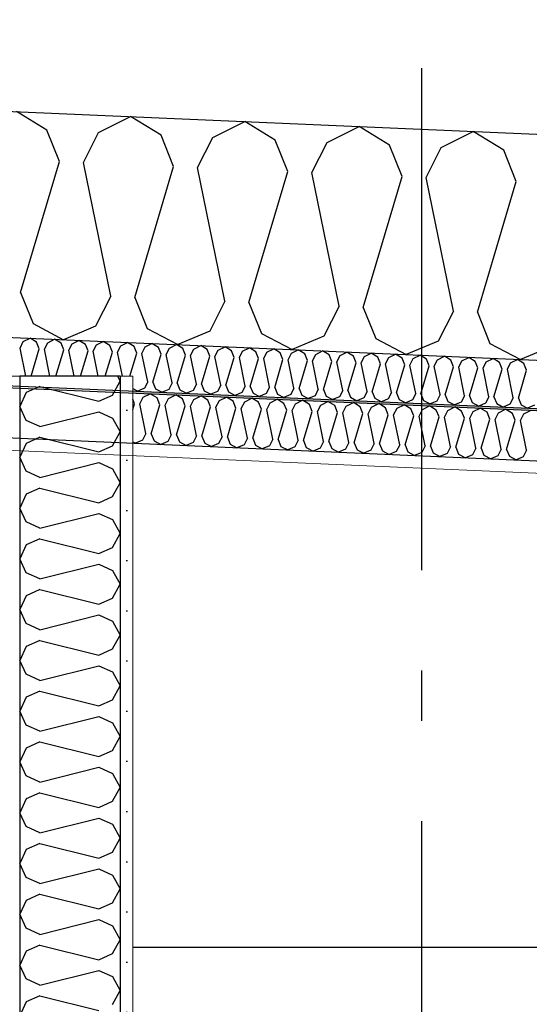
# Model space of a CAD drawing. Header units: millimetres. Extents: x -82116 to -59247, y -2070 to 13065.
# Tile 42 of 73: x -67873 to -67366, y 6183 to 7164. Entities that reach past the tile are written whole.
import ezdxf
from ezdxf.enums import TextEntityAlignment as Align

# ---------------------------------------------------------------- set-up
doc = ezdxf.new("R2010")
doc.units = ezdxf.units.MM
doc.header["$LTSCALE"] = 0.5
doc.header["$MEASUREMENT"] = 0
doc.linetypes.add('Akselinje', pattern=[1500, 1000, -200, 100, -200])
doc.linetypes.add('PLINE', pattern=[0])
for name, color, linetype in [('232- Ikke-bærende yttervegger', 7, 'Continuous'), ('242- Ikke-bærende innervegger (Skravur)(Nye konstruksjoner)', 7, 'Continuous'), ('242- Ikke-bærende innervegger(Nye konstruksjoner)', 7, 'Continuous'), ('256- Faste himlinger og overflatebehandling (Skravur)(Nye konstruksjoner)', 7, 'Continuous'), ('256- Faste himlinger og overflatebehandling(Nye konstruksjoner)', 7, 'Continuous'), ('261- Primærkonstruksjon (tak)', 7, 'Continuous'), ('261- Primærkonstruksjon (tak) (Skravur)', 7, 'Continuous'), ('82-- Modullinjer', 7, 'Continuous')]:
    doc.layers.add(name, color=color, linetype=linetype)
doc.layers.add('236- Innvendig kledning og overflate(Nye konstruksjoner)', color=7, linetype='Continuous', lineweight=0)
doc.styles.add('GENERATED_STYLE_1', font='arial.ttf')

# ---------------------------------------------------------------- blocks, each defined once
blk = doc.blocks.new('*X8')
at = {"layer": '261- Primærkonstruksjon (tak) (Skravur)', "linetype": 'PLINE'}
for p, q in [((-67846.16, 7053.7), (-67876.46, 7072.39)), ((-67794.56, 7051.45), (-67762.75, 7067.42)), ((-67732.45, 7048.74), (-67762.75, 7067.42)), ((-67680.85, 7046.48), (-67649.04, 7062.46)), ((-67618.74, 7043.77), (-67649.04, 7062.46)), ((-67833.64, 7022.65), (-67846.16, 7053.7)), ((-67567.14, 7041.52), (-67535.33, 7057.49)), ((-67505.03, 7038.81), (-67535.33, 7057.49)), ((-67809.75, 7021.6), (-67794.56, 7051.45)), ((-67719.93, 7017.68), (-67732.45, 7048.74)), ((-67696.04, 7016.64), (-67680.85, 7046.48)), ((-67606.22, 7012.72), (-67618.74, 7043.77)), ((-67453.43, 7036.55), (-67421.62, 7052.53)), ((-67391.32, 7033.84), (-67421.62, 7052.53)), ((-67582.33, 7011.67), (-67567.14, 7041.52)), ((-67492.51, 7007.75), (-67505.03, 7038.81)), ((-67468.62, 7006.71), (-67453.43, 7036.55)), ((-67378.8, 7002.79), (-67391.32, 7033.84)), ((-67872.36, 6892.23), (-67833.64, 7022.65)), ((-67782.54, 6888.3), (-67809.75, 7021.6)), ((-67758.65, 6887.26), (-67719.93, 7017.68)), ((-67668.83, 6883.34), (-67696.04, 7016.64)), ((-67644.94, 6882.3), (-67606.22, 7012.72)), ((-67555.12, 6878.37), (-67582.33, 7011.67)), ((-67531.23, 6877.33), (-67492.51, 7007.75)), ((-67441.41, 6873.41), (-67468.62, 7006.71)), ((-67417.52, 6872.37), (-67378.8, 7002.79)), ((-67872.36, 6892.23), (-67859.83, 6861.17)), ((-67782.54, 6888.3), (-67797.73, 6858.46)), ((-67758.65, 6887.26), (-67746.12, 6856.21)), ((-67668.83, 6883.34), (-67684.02, 6853.49)), ((-67644.94, 6882.3), (-67632.41, 6851.24)), ((-67555.12, 6878.37), (-67570.31, 6848.53)), ((-67531.23, 6877.33), (-67518.7, 6846.28)), ((-67441.41, 6873.41), (-67456.6, 6843.56)), ((-67417.52, 6872.37), (-67404.99, 6841.31)), ((-67859.83, 6861.17), (-67829.42, 6845.12)), ((-67797.73, 6858.46), (-67829.42, 6845.12)), ((-67746.12, 6856.21), (-67715.71, 6840.15)), ((-67684.02, 6853.49), (-67715.71, 6840.15)), ((-67632.41, 6851.24), (-67602, 6835.19)), ((-67570.31, 6848.53), (-67602, 6835.19)), ((-67518.7, 6846.28), (-67488.29, 6830.22)), ((-67456.6, 6843.56), (-67488.29, 6830.22)), ((-67404.99, 6841.31), (-67374.58, 6825.26)), ((-67342.89, 6838.6), (-67374.58, 6825.26))]:
    blk.add_line(p, q, dxfattribs=at)
blk = doc.blocks.new('*X18')
at = {"layer": '256- Faste himlinger og overflatebehandling (Skravur)(Nye konstruksjoner)', "linetype": 'PLINE'}
for p, q in [((-67750.23, 6787.76), (-67743.16, 6791.31)), ((-67736.43, 6787.15), (-67743.16, 6791.31)), ((-67724.96, 6786.65), (-67717.89, 6790.2)), ((-67711.16, 6786.05), (-67717.89, 6790.2)), ((-67699.69, 6785.55), (-67692.62, 6789.1)), ((-67685.89, 6784.95), (-67692.62, 6789.1)), ((-67674.42, 6784.45), (-67667.35, 6788)), ((-67660.62, 6783.84), (-67667.35, 6788)), ((-67758.91, 6781.35), (-67760.66, 6785.69)), ((-67760.66, 6775.47), (-67758.91, 6781.35)), ((-67753.6, 6781.12), (-67750.23, 6787.76)), ((-67747.56, 6751.5), (-67753.6, 6781.12)), ((-67742.25, 6751.27), (-67733.64, 6780.25)), ((-67733.64, 6780.25), (-67736.43, 6787.15)), ((-67728.33, 6780.02), (-67724.96, 6786.65)), ((-67722.29, 6750.4), (-67728.33, 6780.02)), ((-67716.98, 6750.17), (-67708.37, 6779.15)), ((-67708.37, 6779.15), (-67711.16, 6786.05)), ((-67703.07, 6778.92), (-67699.69, 6785.55)), ((-67697.02, 6749.29), (-67703.07, 6778.92)), ((-67691.71, 6749.06), (-67683.11, 6778.05)), ((-67683.11, 6778.05), (-67685.89, 6784.95)), ((-67677.8, 6777.81), (-67674.42, 6784.45)), ((-67657.84, 6776.94), (-67660.62, 6783.84)), ((-67652.53, 6776.71), (-67649.15, 6783.34)), ((-67649.15, 6783.34), (-67642.08, 6786.89)), ((-67635.35, 6782.74), (-67642.08, 6786.89)), ((-67632.57, 6775.84), (-67635.35, 6782.74)), ((-67627.26, 6775.61), (-67623.88, 6782.24)), ((-67623.88, 6782.24), (-67616.82, 6785.79)), ((-67610.08, 6781.64), (-67616.82, 6785.79)), ((-67607.3, 6774.74), (-67610.08, 6781.64)), ((-67601.99, 6774.5), (-67598.62, 6781.14)), ((-67598.62, 6781.14), (-67591.55, 6784.69)), ((-67584.81, 6780.53), (-67591.55, 6784.69)), ((-67582.03, 6773.63), (-67584.81, 6780.53)), ((-67576.72, 6773.4), (-67573.35, 6780.03)), ((-67573.35, 6780.03), (-67566.28, 6783.58)), ((-67559.55, 6779.43), (-67566.28, 6783.58)), ((-67556.76, 6772.53), (-67559.55, 6779.43)), ((-67551.45, 6772.3), (-67548.08, 6778.93)), ((-67548.08, 6778.93), (-67541.01, 6782.48)), ((-67534.28, 6778.33), (-67541.01, 6782.48)), ((-67531.49, 6771.43), (-67534.28, 6778.33)), ((-67522.81, 6777.83), (-67515.74, 6781.38)), ((-67509.01, 6777.22), (-67515.74, 6781.38)), ((-67497.54, 6776.72), (-67490.47, 6780.27)), ((-67483.74, 6776.12), (-67490.47, 6780.27)), ((-67472.27, 6775.62), (-67465.2, 6779.17)), ((-67458.47, 6775.02), (-67465.2, 6779.17)), ((-67447, 6774.52), (-67439.93, 6778.07)), ((-67433.2, 6773.91), (-67439.93, 6778.07)), ((-67671.75, 6748.19), (-67677.8, 6777.81)), ((-67666.44, 6747.96), (-67657.84, 6776.94)), ((-67646.48, 6747.09), (-67652.53, 6776.71)), ((-67641.17, 6746.86), (-67632.57, 6775.84)), ((-67621.21, 6745.98), (-67627.26, 6775.61)), ((-67615.9, 6745.75), (-67607.3, 6774.74)), ((-67595.94, 6744.88), (-67601.99, 6774.5)), ((-67590.64, 6744.65), (-67582.03, 6773.63)), ((-67570.68, 6743.78), (-67576.72, 6773.4)), ((-67565.37, 6743.55), (-67556.76, 6772.53)), ((-67545.41, 6742.67), (-67551.45, 6772.3)), ((-67540.1, 6742.44), (-67531.49, 6771.43)), ((-67526.18, 6771.19), (-67522.81, 6777.83)), ((-67520.14, 6741.57), (-67526.18, 6771.19)), ((-67514.83, 6741.34), (-67506.22, 6770.32)), ((-67506.22, 6770.32), (-67509.01, 6777.22)), ((-67500.91, 6770.09), (-67497.54, 6776.72)), ((-67494.87, 6740.47), (-67500.91, 6770.09)), ((-67489.56, 6740.24), (-67480.95, 6769.22)), ((-67480.95, 6769.22), (-67483.74, 6776.12)), ((-67475.65, 6768.99), (-67472.27, 6775.62)), ((-67469.6, 6739.37), (-67475.65, 6768.99)), ((-67455.69, 6768.12), (-67458.47, 6775.02)), ((-67450.38, 6767.88), (-67447, 6774.52)), ((-67430.42, 6767.01), (-67433.2, 6773.91)), ((-67425.11, 6766.78), (-67421.73, 6773.41)), ((-67421.73, 6773.41), (-67414.66, 6776.96)), ((-67407.93, 6772.81), (-67414.66, 6776.96)), ((-67405.15, 6765.91), (-67407.93, 6772.81)), ((-67399.84, 6765.68), (-67396.46, 6772.31)), ((-67396.46, 6772.31), (-67389.4, 6775.86)), ((-67382.66, 6771.71), (-67389.4, 6775.86)), ((-67379.88, 6764.81), (-67382.66, 6771.71)), ((-67374.57, 6764.57), (-67371.2, 6771.21)), ((-67371.2, 6771.21), (-67364.13, 6774.76)), ((-67464.29, 6739.13), (-67455.69, 6768.12)), ((-67444.33, 6738.26), (-67450.38, 6767.88)), ((-67439.02, 6738.03), (-67430.42, 6767.01)), ((-67419.06, 6737.16), (-67425.11, 6766.78)), ((-67413.75, 6736.93), (-67405.15, 6765.91)), ((-67393.79, 6736.06), (-67399.84, 6765.68)), ((-67388.48, 6735.82), (-67379.88, 6764.81)), ((-67368.52, 6734.95), (-67374.57, 6764.57)), ((-67747.56, 6751.5), (-67750.93, 6744.87)), ((-67742.25, 6751.27), (-67739.46, 6744.37)), ((-67722.29, 6750.4), (-67725.66, 6743.77)), ((-67716.98, 6750.17), (-67714.2, 6743.26)), ((-67697.02, 6749.29), (-67700.39, 6742.66)), ((-67691.71, 6749.06), (-67688.93, 6742.16)), ((-67760.66, 6743.32), (-67757.98, 6741.9)), ((-67750.93, 6744.87), (-67757.98, 6741.9)), ((-67739.46, 6744.37), (-67732.71, 6740.8)), ((-67725.66, 6743.77), (-67732.71, 6740.8)), ((-67714.2, 6743.26), (-67707.44, 6739.7)), ((-67700.39, 6742.66), (-67707.44, 6739.7)), ((-67688.93, 6742.16), (-67682.17, 6738.59)), ((-67675.13, 6741.56), (-67682.17, 6738.59)), ((-67671.75, 6748.19), (-67675.13, 6741.56)), ((-67666.44, 6747.96), (-67663.66, 6741.06)), ((-67663.66, 6741.06), (-67656.9, 6737.49)), ((-67649.86, 6740.46), (-67656.9, 6737.49)), ((-67646.48, 6747.09), (-67649.86, 6740.46)), ((-67641.17, 6746.86), (-67638.39, 6739.96)), ((-67638.39, 6739.96), (-67631.63, 6736.39)), ((-67624.59, 6739.35), (-67631.63, 6736.39)), ((-67621.21, 6745.98), (-67624.59, 6739.35)), ((-67615.9, 6745.75), (-67613.12, 6738.85)), ((-67613.12, 6738.85), (-67606.36, 6735.28)), ((-67595.94, 6744.88), (-67599.32, 6738.25)), ((-67590.64, 6744.65), (-67587.85, 6737.75)), ((-67570.68, 6743.78), (-67574.05, 6737.15)), ((-67565.37, 6743.55), (-67562.58, 6736.65)), ((-67545.41, 6742.67), (-67548.78, 6736.04)), ((-67540.1, 6742.44), (-67537.31, 6735.54)), ((-67520.14, 6741.57), (-67523.51, 6734.94)), ((-67514.83, 6741.34), (-67512.04, 6734.44)), ((-67494.87, 6740.47), (-67498.24, 6733.84)), ((-67489.56, 6740.24), (-67486.78, 6733.34)), ((-67469.6, 6739.37), (-67472.97, 6732.73)), ((-67464.29, 6739.13), (-67461.51, 6732.23)), ((-67599.32, 6738.25), (-67606.36, 6735.28)), ((-67587.85, 6737.75), (-67581.09, 6734.18)), ((-67574.05, 6737.15), (-67581.09, 6734.18)), ((-67562.58, 6736.65), (-67555.82, 6733.08)), ((-67548.78, 6736.04), (-67555.82, 6733.08)), ((-67537.31, 6735.54), (-67530.56, 6731.97)), ((-67523.51, 6734.94), (-67530.56, 6731.97)), ((-67512.04, 6734.44), (-67505.29, 6730.87)), ((-67498.24, 6733.84), (-67505.29, 6730.87)), ((-67486.78, 6733.34), (-67480.02, 6729.77)), ((-67472.97, 6732.73), (-67480.02, 6729.77)), ((-67461.51, 6732.23), (-67454.75, 6728.67)), ((-67447.71, 6731.63), (-67454.75, 6728.67)), ((-67444.33, 6738.26), (-67447.71, 6731.63)), ((-67439.02, 6738.03), (-67436.24, 6731.13)), ((-67436.24, 6731.13), (-67429.48, 6727.56)), ((-67422.44, 6730.53), (-67429.48, 6727.56)), ((-67419.06, 6737.16), (-67422.44, 6730.53)), ((-67413.75, 6736.93), (-67410.97, 6730.03)), ((-67410.97, 6730.03), (-67404.21, 6726.46)), ((-67397.17, 6729.42), (-67404.21, 6726.46)), ((-67393.79, 6736.06), (-67397.17, 6729.42)), ((-67388.48, 6735.82), (-67385.7, 6728.92)), ((-67385.7, 6728.92), (-67378.94, 6725.36)), ((-67368.52, 6734.95), (-67371.9, 6728.32)), ((-67371.9, 6728.32), (-67378.94, 6725.36))]:
    blk.add_line(p, q, dxfattribs=at)
blk = doc.blocks.new('*X20')
at = {"layer": '256- Faste himlinger og overflatebehandling (Skravur)(Nye konstruksjoner)', "linetype": 'PLINE'}
for p, q in [((-67872.8, 6836.8), (-67869.56, 6843.17)), ((-67869.56, 6843.17), (-67862.78, 6846.58)), ((-67856.31, 6842.59), (-67862.78, 6846.58)), ((-67853.64, 6835.96), (-67856.31, 6842.59)), ((-67848.54, 6835.74), (-67845.3, 6842.11)), ((-67845.3, 6842.11), (-67838.52, 6845.52)), ((-67832.05, 6841.53), (-67838.52, 6845.52)), ((-67829.38, 6834.9), (-67832.05, 6841.53)), ((-67824.28, 6834.68), (-67821.05, 6841.05)), ((-67821.05, 6841.05), (-67814.26, 6844.46)), ((-67807.8, 6840.47), (-67814.26, 6844.46)), ((-67805.12, 6833.85), (-67807.8, 6840.47)), ((-67800.03, 6833.62), (-67796.79, 6839.99)), ((-67796.79, 6839.99), (-67790, 6843.4)), ((-67783.54, 6839.41), (-67790, 6843.4)), ((-67780.87, 6832.79), (-67783.54, 6839.41)), ((-67775.77, 6832.56), (-67772.53, 6838.93)), ((-67772.53, 6838.93), (-67765.74, 6842.34)), ((-67759.28, 6838.35), (-67765.74, 6842.34)), ((-67756.61, 6831.73), (-67759.28, 6838.35)), ((-67751.51, 6831.5), (-67748.27, 6837.87)), ((-67748.27, 6837.87), (-67741.48, 6841.28)), ((-67735.02, 6837.29), (-67741.48, 6841.28)), ((-67732.35, 6830.67), (-67735.02, 6837.29)), ((-67727.25, 6830.45), (-67724.01, 6836.81)), ((-67724.01, 6836.81), (-67717.23, 6840.22)), ((-67710.76, 6836.23), (-67717.23, 6840.22)), ((-67699.75, 6835.75), (-67692.97, 6839.16)), ((-67686.51, 6835.18), (-67692.97, 6839.16)), ((-67675.5, 6834.69), (-67668.71, 6838.1)), ((-67662.25, 6834.12), (-67668.71, 6838.1)), ((-67651.24, 6833.64), (-67644.45, 6837.04)), ((-67637.99, 6833.06), (-67644.45, 6837.04)), ((-67867.09, 6808.81), (-67872.8, 6836.8)), ((-67861.7, 6808.81), (-67853.64, 6835.96)), ((-67843.05, 6808.81), (-67848.54, 6835.74)), ((-67837.13, 6808.81), (-67829.38, 6834.9)), ((-67819, 6808.81), (-67824.28, 6834.68)), ((-67812.56, 6808.81), (-67805.12, 6833.85)), ((-67794.96, 6808.81), (-67800.03, 6833.62)), ((-67787.98, 6808.81), (-67780.87, 6832.79)), ((-67770.92, 6808.81), (-67775.77, 6832.56)), ((-67763.41, 6808.81), (-67756.61, 6831.73)), ((-67745.71, 6803.07), (-67751.51, 6831.5)), ((-67740.61, 6802.85), (-67732.35, 6830.67)), ((-67721.45, 6802.01), (-67727.25, 6830.45)), ((-67716.35, 6801.79), (-67708.09, 6829.61)), ((-67708.09, 6829.61), (-67710.76, 6836.23)), ((-67702.99, 6829.39), (-67699.75, 6835.75)), ((-67697.19, 6800.95), (-67702.99, 6829.39)), ((-67692.09, 6800.73), (-67683.83, 6828.55)), ((-67683.83, 6828.55), (-67686.51, 6835.18)), ((-67678.74, 6828.33), (-67675.5, 6834.69)), ((-67672.93, 6799.89), (-67678.74, 6828.33)), ((-67667.84, 6799.67), (-67659.57, 6827.49)), ((-67659.57, 6827.49), (-67662.25, 6834.12)), ((-67654.48, 6827.27), (-67651.24, 6833.64)), ((-67648.67, 6798.83), (-67654.48, 6827.27)), ((-67635.32, 6826.43), (-67637.99, 6833.06)), ((-67630.22, 6826.21), (-67626.98, 6832.58)), ((-67626.98, 6832.58), (-67620.19, 6835.98)), ((-67613.73, 6832), (-67620.19, 6835.98)), ((-67611.06, 6825.37), (-67613.73, 6832)), ((-67605.96, 6825.15), (-67602.72, 6831.52)), ((-67602.72, 6831.52), (-67595.94, 6834.92)), ((-67589.47, 6830.94), (-67595.94, 6834.92)), ((-67586.8, 6824.31), (-67589.47, 6830.94)), ((-67581.7, 6824.09), (-67578.46, 6830.46)), ((-67578.46, 6830.46), (-67571.68, 6833.87)), ((-67565.21, 6829.88), (-67571.68, 6833.87)), ((-67562.54, 6823.25), (-67565.21, 6829.88)), ((-67557.45, 6823.03), (-67554.21, 6829.4)), ((-67554.21, 6829.4), (-67547.42, 6832.81)), ((-67540.96, 6828.82), (-67547.42, 6832.81)), ((-67538.28, 6822.2), (-67540.96, 6828.82)), ((-67533.19, 6821.97), (-67529.95, 6828.34)), ((-67529.95, 6828.34), (-67523.16, 6831.75)), ((-67516.7, 6827.76), (-67523.16, 6831.75)), ((-67514.03, 6821.14), (-67516.7, 6827.76)), ((-67508.93, 6820.91), (-67505.69, 6827.28)), ((-67505.69, 6827.28), (-67498.9, 6830.69)), ((-67492.44, 6826.7), (-67498.9, 6830.69)), ((-67481.43, 6826.22), (-67474.64, 6829.63)), ((-67468.18, 6825.64), (-67474.64, 6829.63)), ((-67457.17, 6825.16), (-67450.39, 6828.57)), ((-67443.92, 6824.58), (-67450.39, 6828.57)), ((-67432.91, 6824.1), (-67426.13, 6827.51)), ((-67419.67, 6823.52), (-67426.13, 6827.51)), ((-67643.58, 6798.61), (-67635.32, 6826.43)), ((-67624.42, 6797.77), (-67630.22, 6826.21)), ((-67619.32, 6797.55), (-67611.06, 6825.37)), ((-67600.16, 6796.71), (-67605.96, 6825.15)), ((-67595.06, 6796.49), (-67586.8, 6824.31)), ((-67575.9, 6795.65), (-67581.7, 6824.09)), ((-67570.8, 6795.43), (-67562.54, 6823.25)), ((-67551.64, 6794.59), (-67557.45, 6823.03)), ((-67546.54, 6794.37), (-67538.28, 6822.2)), ((-67527.38, 6793.54), (-67533.19, 6821.97)), ((-67522.29, 6793.31), (-67514.03, 6821.14)), ((-67503.12, 6792.48), (-67508.93, 6820.91)), ((-67498.03, 6792.25), (-67489.77, 6820.08)), ((-67489.77, 6820.08), (-67492.44, 6826.7)), ((-67484.67, 6819.85), (-67481.43, 6826.22)), ((-67478.87, 6791.42), (-67484.67, 6819.85)), ((-67473.77, 6791.19), (-67465.51, 6819.02)), ((-67465.51, 6819.02), (-67468.18, 6825.64)), ((-67460.41, 6818.8), (-67457.17, 6825.16)), ((-67454.61, 6790.36), (-67460.41, 6818.8)), ((-67449.51, 6790.14), (-67441.25, 6817.96)), ((-67441.25, 6817.96), (-67443.92, 6824.58)), ((-67436.15, 6817.74), (-67432.91, 6824.1)), ((-67430.35, 6789.3), (-67436.15, 6817.74)), ((-67416.99, 6816.9), (-67419.67, 6823.52)), ((-67411.9, 6816.68), (-67408.66, 6823.04)), ((-67408.66, 6823.04), (-67401.87, 6826.45)), ((-67395.41, 6822.47), (-67401.87, 6826.45)), ((-67392.73, 6815.84), (-67395.41, 6822.47)), ((-67387.64, 6815.62), (-67384.4, 6821.98)), ((-67384.4, 6821.98), (-67377.61, 6825.39)), ((-67371.15, 6821.41), (-67377.61, 6825.39)), ((-67368.48, 6814.78), (-67371.15, 6821.41)), ((-67425.25, 6789.08), (-67416.99, 6816.9)), ((-67406.09, 6788.24), (-67411.9, 6816.68)), ((-67401, 6788.02), (-67392.73, 6815.84)), ((-67381.83, 6787.18), (-67387.64, 6815.62)), ((-67376.74, 6786.96), (-67368.48, 6814.78)), ((-67745.71, 6803.07), (-67748.95, 6796.7)), ((-67740.61, 6802.85), (-67737.94, 6796.22)), ((-67721.45, 6802.01), (-67724.69, 6795.64)), ((-67716.35, 6801.79), (-67713.68, 6795.16)), ((-67697.19, 6800.95), (-67700.43, 6794.58)), ((-67692.09, 6800.73), (-67689.42, 6794.1)), ((-67672.93, 6799.89), (-67676.17, 6793.52)), ((-67667.84, 6799.67), (-67665.16, 6793.04)), ((-67648.67, 6798.83), (-67651.91, 6792.46)), ((-67643.58, 6798.61), (-67640.9, 6791.98)), ((-67624.42, 6797.77), (-67627.66, 6791.41)), ((-67760.66, 6796.47), (-67755.71, 6793.85)), ((-67748.95, 6796.7), (-67755.71, 6793.85)), ((-67737.94, 6796.22), (-67731.45, 6792.8)), ((-67724.69, 6795.64), (-67731.45, 6792.8)), ((-67713.68, 6795.16), (-67707.19, 6791.74)), ((-67700.43, 6794.58), (-67707.19, 6791.74)), ((-67689.42, 6794.1), (-67682.93, 6790.68)), ((-67676.17, 6793.52), (-67682.93, 6790.68)), ((-67665.16, 6793.04), (-67658.67, 6789.62)), ((-67651.91, 6792.46), (-67658.67, 6789.62)), ((-67640.9, 6791.98), (-67634.42, 6788.56)), ((-67627.66, 6791.41), (-67634.42, 6788.56)), ((-67619.32, 6797.55), (-67616.65, 6790.92)), ((-67616.65, 6790.92), (-67610.16, 6787.5)), ((-67603.4, 6790.35), (-67610.16, 6787.5)), ((-67600.16, 6796.71), (-67603.4, 6790.35)), ((-67595.06, 6796.49), (-67592.39, 6789.87)), ((-67592.39, 6789.87), (-67585.9, 6786.44)), ((-67579.14, 6789.29), (-67585.9, 6786.44)), ((-67575.9, 6795.65), (-67579.14, 6789.29)), ((-67570.8, 6795.43), (-67568.13, 6788.81)), ((-67568.13, 6788.81), (-67561.64, 6785.38)), ((-67554.88, 6788.23), (-67561.64, 6785.38)), ((-67551.64, 6794.59), (-67554.88, 6788.23)), ((-67546.54, 6794.37), (-67543.87, 6787.75)), ((-67527.38, 6793.54), (-67530.62, 6787.17)), ((-67522.29, 6793.31), (-67519.61, 6786.69)), ((-67503.12, 6792.48), (-67506.36, 6786.11)), ((-67498.03, 6792.25), (-67495.36, 6785.63)), ((-67478.87, 6791.42), (-67482.11, 6785.05)), ((-67473.77, 6791.19), (-67471.1, 6784.57)), ((-67454.61, 6790.36), (-67457.85, 6783.99)), ((-67449.51, 6790.14), (-67446.84, 6783.51)), ((-67430.35, 6789.3), (-67433.59, 6782.93)), ((-67425.25, 6789.08), (-67422.58, 6782.45)), ((-67406.09, 6788.24), (-67409.33, 6781.87)), ((-67401, 6788.02), (-67398.32, 6781.39)), ((-67543.87, 6787.75), (-67537.38, 6784.32)), ((-67530.62, 6787.17), (-67537.38, 6784.32)), ((-67519.61, 6786.69), (-67513.13, 6783.26)), ((-67506.36, 6786.11), (-67513.13, 6783.26)), ((-67495.36, 6785.63), (-67488.87, 6782.2)), ((-67482.11, 6785.05), (-67488.87, 6782.2)), ((-67471.1, 6784.57), (-67464.61, 6781.15)), ((-67457.85, 6783.99), (-67464.61, 6781.15)), ((-67446.84, 6783.51), (-67440.35, 6780.09)), ((-67433.59, 6782.93), (-67440.35, 6780.09)), ((-67422.58, 6782.45), (-67416.09, 6779.03)), ((-67409.33, 6781.87), (-67416.09, 6779.03)), ((-67398.32, 6781.39), (-67391.84, 6777.97)), ((-67385.07, 6780.81), (-67391.84, 6777.97)), ((-67381.83, 6787.18), (-67385.07, 6780.81)), ((-67376.74, 6786.96), (-67374.06, 6780.33)), ((-67374.06, 6780.33), (-67367.58, 6776.91)), ((-67360.82, 6779.75), (-67367.58, 6776.91))]:
    blk.add_line(p, q, dxfattribs=at)
blk = doc.blocks.new('*X29')
at = {"layer": '242- Ikke-bærende innervegger (Skravur)(Nye konstruksjoner)', "linetype": 'PLINE'}
for p, q in [((-67775.95, 6808.81), (-67773.16, 6803.81)), ((-67853.08, 6798.5), (-67866.62, 6792.34)), ((-67853.08, 6798.5), (-67794.42, 6783.84)), ((-67780.87, 6790), (-67773.16, 6803.81)), ((-67866.62, 6792.34), (-67873.16, 6778.52)), ((-67794.42, 6783.84), (-67780.87, 6790)), ((-67866.62, 6764.71), (-67873.16, 6778.52)), ((-67853.08, 6758.54), (-67794.42, 6773.21)), ((-67794.42, 6773.21), (-67780.87, 6767.04)), ((-67853.08, 6758.54), (-67866.62, 6764.71)), ((-67780.87, 6767.04), (-67773.16, 6753.23)), ((-67780.87, 6739.41), (-67773.16, 6753.23)), ((-67866.62, 6741.75), (-67873.16, 6727.94)), ((-67853.08, 6747.91), (-67866.62, 6741.75)), ((-67853.08, 6747.91), (-67794.42, 6733.25)), ((-67794.42, 6733.25), (-67780.87, 6739.41)), ((-67866.62, 6714.12), (-67873.16, 6727.94)), ((-67853.08, 6707.96), (-67794.42, 6722.62)), ((-67794.42, 6722.62), (-67780.87, 6716.46)), ((-67853.08, 6707.96), (-67866.62, 6714.12)), ((-67780.87, 6716.46), (-67773.16, 6702.64)), ((-67780.87, 6688.83), (-67773.16, 6702.64)), ((-67866.62, 6691.16), (-67873.16, 6677.35)), ((-67853.08, 6697.33), (-67866.62, 6691.16)), ((-67853.08, 6697.33), (-67794.42, 6682.66)), ((-67794.42, 6682.66), (-67780.87, 6688.83)), ((-67866.62, 6663.54), (-67873.16, 6677.35)), ((-67853.08, 6657.37), (-67794.42, 6672.04)), ((-67794.42, 6672.04), (-67780.87, 6665.87)), ((-67853.08, 6657.37), (-67866.62, 6663.54)), ((-67780.87, 6665.87), (-67773.16, 6652.06)), ((-67780.87, 6638.24), (-67773.16, 6652.06)), ((-67853.08, 6646.74), (-67866.62, 6640.58)), ((-67853.08, 6646.74), (-67794.42, 6632.08)), ((-67866.62, 6640.58), (-67873.16, 6626.76)), ((-67794.42, 6632.08), (-67780.87, 6638.24)), ((-67866.62, 6612.95), (-67873.16, 6626.76)), ((-67853.08, 6606.78), (-67794.42, 6621.45)), ((-67794.42, 6621.45), (-67780.87, 6615.29)), ((-67853.08, 6606.78), (-67866.62, 6612.95)), ((-67780.87, 6615.29), (-67773.16, 6601.47)), ((-67780.87, 6587.66), (-67773.16, 6601.47)), ((-67853.08, 6596.16), (-67866.62, 6589.99)), ((-67853.08, 6596.16), (-67794.42, 6581.49)), ((-67866.62, 6589.99), (-67873.16, 6576.18)), ((-67794.42, 6581.49), (-67780.87, 6587.66)), ((-67866.62, 6562.36), (-67873.16, 6576.18)), ((-67853.08, 6556.2), (-67866.62, 6562.36)), ((-67853.08, 6556.2), (-67794.42, 6570.86)), ((-67794.42, 6570.86), (-67780.87, 6564.7)), ((-67780.87, 6564.7), (-67773.16, 6550.88)), ((-67853.08, 6545.57), (-67866.62, 6539.41)), ((-67853.08, 6545.57), (-67794.42, 6530.91)), ((-67780.87, 6537.07), (-67773.16, 6550.88)), ((-67866.62, 6539.41), (-67873.16, 6525.59)), ((-67794.42, 6530.91), (-67780.87, 6537.07)), ((-67866.62, 6511.78), (-67873.16, 6525.59)), ((-67853.08, 6505.61), (-67794.42, 6520.28)), ((-67794.42, 6520.28), (-67780.87, 6514.11)), ((-67780.87, 6514.11), (-67773.16, 6500.3)), ((-67853.08, 6505.61), (-67866.62, 6511.78)), ((-67853.08, 6494.98), (-67866.62, 6488.82)), ((-67853.08, 6494.98), (-67794.42, 6480.32)), ((-67780.87, 6486.48), (-67773.16, 6500.3)), ((-67866.62, 6488.82), (-67873.16, 6475.01)), ((-67794.42, 6480.32), (-67780.87, 6486.48)), ((-67866.62, 6461.19), (-67873.16, 6475.01)), ((-67853.08, 6455.03), (-67794.42, 6469.69)), ((-67794.42, 6469.69), (-67780.87, 6463.53)), ((-67853.08, 6455.03), (-67866.62, 6461.19)), ((-67780.87, 6463.53), (-67773.16, 6449.71)), ((-67780.87, 6435.9), (-67773.16, 6449.71)), ((-67866.62, 6438.23), (-67873.16, 6424.42)), ((-67853.08, 6444.4), (-67866.62, 6438.23)), ((-67853.08, 6444.4), (-67794.42, 6429.73)), ((-67794.42, 6429.73), (-67780.87, 6435.9)), ((-67866.62, 6410.61), (-67873.16, 6424.42)), ((-67853.08, 6404.44), (-67794.42, 6419.11)), ((-67794.42, 6419.11), (-67780.87, 6412.94)), ((-67853.08, 6404.44), (-67866.62, 6410.61)), ((-67780.87, 6412.94), (-67773.16, 6399.13)), ((-67780.87, 6385.31), (-67773.16, 6399.13)), ((-67866.62, 6387.65), (-67873.16, 6373.83)), ((-67853.08, 6393.81), (-67866.62, 6387.65)), ((-67853.08, 6393.81), (-67794.42, 6379.15)), ((-67794.42, 6379.15), (-67780.87, 6385.31)), ((-67866.62, 6360.02), (-67873.16, 6373.83)), ((-67853.08, 6353.86), (-67794.42, 6368.52)), ((-67794.42, 6368.52), (-67780.87, 6362.36)), ((-67853.08, 6353.86), (-67866.62, 6360.02)), ((-67780.87, 6362.36), (-67773.16, 6348.54)), ((-67780.87, 6334.73), (-67773.16, 6348.54)), ((-67866.62, 6337.06), (-67873.16, 6323.25)), ((-67853.08, 6343.23), (-67866.62, 6337.06)), ((-67853.08, 6343.23), (-67794.42, 6328.56)), ((-67794.42, 6328.56), (-67780.87, 6334.73)), ((-67866.62, 6309.43), (-67873.16, 6323.25)), ((-67853.08, 6303.27), (-67794.42, 6317.93)), ((-67794.42, 6317.93), (-67780.87, 6311.77)), ((-67853.08, 6303.27), (-67866.62, 6309.43)), ((-67780.87, 6311.77), (-67773.16, 6297.96)), ((-67780.87, 6284.14), (-67773.16, 6297.96)), ((-67853.08, 6292.64), (-67866.62, 6286.48)), ((-67853.08, 6292.64), (-67794.42, 6277.98)), ((-67866.62, 6286.48), (-67873.16, 6272.66)), ((-67794.42, 6277.98), (-67780.87, 6284.14)), ((-67866.62, 6258.85), (-67873.16, 6272.66)), ((-67853.08, 6252.68), (-67866.62, 6258.85)), ((-67853.08, 6252.68), (-67794.42, 6267.35)), ((-67794.42, 6267.35), (-67780.87, 6261.18)), ((-67780.87, 6261.18), (-67773.16, 6247.37)), ((-67853.08, 6242.06), (-67866.62, 6235.89)), ((-67853.08, 6242.06), (-67794.42, 6227.39)), ((-67780.87, 6233.55), (-67773.16, 6247.37)), ((-67866.62, 6235.89), (-67873.16, 6222.08)), ((-67794.42, 6227.39), (-67780.87, 6233.55)), ((-67866.62, 6208.26), (-67873.16, 6222.08)), ((-67853.08, 6202.1), (-67794.42, 6216.76)), ((-67794.42, 6216.76), (-67780.87, 6210.6)), ((-67780.87, 6210.6), (-67773.16, 6196.78)), ((-67853.08, 6202.1), (-67866.62, 6208.26)), ((-67853.08, 6191.47), (-67866.62, 6185.3)), ((-67853.08, 6191.47), (-67794.42, 6176.8)), ((-67780.87, 6182.97), (-67773.16, 6196.78)), ((-67866.62, 6185.3), (-67873.16, 6171.49))]:
    blk.add_line(p, q, dxfattribs=at)
blk = doc.blocks.new('Standard grid marker[5]', base_point=(-67473.16, 12565.45))
at = {"layer": '82-- Modullinjer', "linetype": 'Akselinje'}
blk.add_line((-67473.16, 12365.45), (-67473.16, 1550), dxfattribs=at)
at = {"layer": '82-- Modullinjer', "style": 'GENERATED_STYLE_1'}
for tag, p in [('AC_MarkerText_1_0', (-67473.16, 12902.95)), ('AC_MarkerText_1_1', (-67473.16, 1187.5))]:
    blk.add_attdef(tag, text='', height=175, rotation=360, dxfattribs=at).set_placement(p, align=Align.TOP_CENTER)

msp = doc.modelspace()

# ---------------------------------------------------------------- hatches: boundary and pattern name
at = {"layer": '242- Ikke-bærende innervegger (Skravur)(Nye konstruksjoner)', "linetype": 'Continuous'}
h = msp.add_hatch(dxfattribs=at)
h.set_pattern_fill('Gips', color=256, style=0, pattern_type=2)
h.set_pattern_definition([(270, (0, 0), (86.60254, 0), [0, -50]), (270, (43.3, -25), (86.60254, 0), [0, -50])])
h.paths.add_polyline_path([(-67760.66, 6808.81), (-67773.16, 6808.81), (-67773.16, 3820), (-67760.66, 3820)])
at = {"layer": '256- Faste himlinger og overflatebehandling (Skravur)(Nye konstruksjoner)', "linetype": 'Continuous'}
msp.add_hatch(color=256, dxfattribs=at).paths.add_polyline_path([(-61590.66, 6524.68), (-67760.66, 6794.07), (-67760.66, 6792.07), (-61590.66, 6522.68)])
h = msp.add_hatch(dxfattribs=at)
h.set_pattern_fill('Gips', color=256, style=0, pattern_type=2)
h.set_pattern_definition([(357.5, (0, 0), (3.77755, 86.52011), [0, -50]), (357.5, (26.865, 42.17), (3.77755, 86.52011), [0, -50])])
h.paths.add_polyline_path([(-67760.66, 6742.02), (-67760.66, 6729.51), (-63840.66, 6558.36), (-63840.66, 6570.87)])

# ---------------------------------------------------------------- linework, layer by layer
at = {"layer": '232- Ikke-bærende yttervegger', "linetype": 'PLINE'}
msp.add_line((-67760.66, 6240), (-65173.16, 6240), dxfattribs=at)
at = {"layer": '236- Innvendig kledning og overflate(Nye konstruksjoner)', "linetype": 'PLINE'}
for p, q in [((-69600.66, 6809.85), (-61528.16, 6457.39)), ((-67873.16, 6808.81), (-67885.66, 6808.81)), ((-67760.66, 6808.81), (-67773.16, 6808.81)), ((-67760.66, 6808.81), (-67760.66, 3820))]:
    msp.add_line(p, q, dxfattribs=at)
at = {"layer": '242- Ikke-bærende innervegger(Nye konstruksjoner)', "linetype": 'PLINE'}
for p, q in [((-67873.16, 6808.81), (-67873.16, 3820)), ((-67773.16, 6808.81), (-67873.16, 6808.81)), ((-67773.16, 6808.81), (-67773.16, 3820))]:
    msp.add_line(p, q, dxfattribs=at)
at = {"layer": '256- Faste himlinger og overflatebehandling(Nye konstruksjoner)', "linetype": 'PLINE'}
for p, q in [((-69600.66, 6874.41), (-61528.16, 6521.95)), ((-69600.66, 6872.41), (-61528.16, 6519.95)), ((-69600.66, 6822.36), (-61528.16, 6469.9))]:
    msp.add_line(p, q, dxfattribs=at)
at = {"layer": '261- Primærkonstruksjon (tak)', "linetype": 'PLINE'}
for p, q in [((-69600.66, 7147.67), (-66593.16, 7016.36)), ((-69600.66, 6922.45), (-61528.16, 6570))]:
    msp.add_line(p, q, dxfattribs=at)

# ---------------------------------------------------------------- block references
at = {"layer": '242- Ikke-bærende innervegger(Nye konstruksjoner)'}
msp.add_blockref('*X29', (0, 0), dxfattribs=at)
at = {"layer": '256- Faste himlinger og overflatebehandling(Nye konstruksjoner)'}
for name in ['*X20', '*X18']:
    msp.add_blockref(name, (0, 0), dxfattribs=at)
at = {"layer": '261- Primærkonstruksjon (tak)'}
msp.add_blockref('*X8', (0, 0), dxfattribs=at)
at = {"layer": '82-- Modullinjer', "linetype": 'PLINE'}
msp.add_blockref('Standard grid marker[5]', (-67473.16, 12565.45), dxfattribs=at)

doc.saveas('drawing.dxf')
